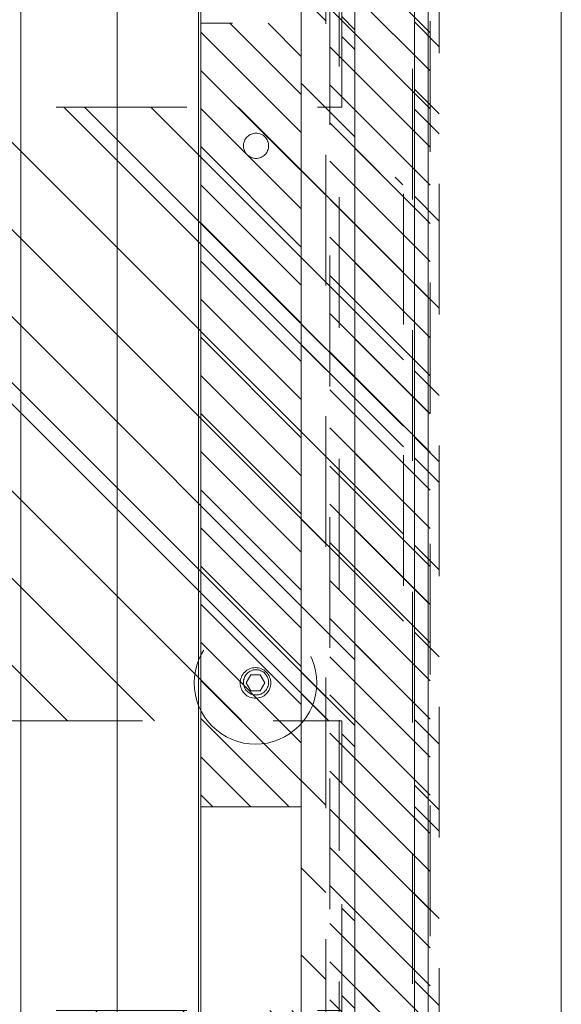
# Model space of a CAD drawing. Header units: inches. Extents: x -522 to -243, y -71 to 49.
# Tile 37 of 54: x -248.14 to -242.62, y -17.17 to -7.13. Entities that reach past the tile are written whole.
import ezdxf

# ---------------------------------------------------------------- set-up
doc = ezdxf.new("R2010")
doc.units = ezdxf.units.IN
doc.header["$LTSCALE"] = 32
doc.header["$MEASUREMENT"] = 0
doc.linetypes.add('Dash Style-1', pattern=[0.083328, 0.041656, -0.041672])
for name, color, linetype, lineweight in [('DashLine', 7, 'Dash Style-1', 13), ('DashLineFill', 7, 'Dash Style-1', 13), ('Drawing', 7, 'Continuous', 18), ('Metal-Black', 7, 'Continuous', 18), ('None', 7, 'Continuous', 18), ('SolidLine', 7, 'Continuous', 15), ('Wood_1-H', 7, 'Continuous', 13)]:
    doc.layers.add(name, color=color, linetype=linetype, lineweight=lineweight)
doc.layers.add('Electrical', color=1, linetype='Dash Style-1', lineweight=15, true_color=0xff0000)
pattern_1 = [(45, (0, 0), (-0.3333333, -0.7222222), [])]
pattern_2 = [(45, (0, 0), (-1.61302, 1.93572), []), (45, (-1.0608, 1.0608), (-0.472346, 0.416761), [])]

# ---------------------------------------------------------------- blocks, each defined once
blk = doc.blocks.new('Group')
at = {"layer": 'DashLineFill', "linetype": 'Continuous', "lineweight": 13}
h = blk.add_hatch(dxfattribs=at)
h.set_pattern_fill('Steel', color=253, style=0, pattern_type=2)
h.set_pattern_definition(pattern_2)
h.paths.add_polyline_path([(12, -12), (59.992, -12), (59.992, -12.252), (12, -12.252)])
at = {"layer": 'Electrical', "linetype": 'Continuous', "lineweight": 5, "true_color": 0xdd0000}
h = blk.add_hatch(dxfattribs=at)
h.set_pattern_fill('ElectricalHatch', color=12, style=0, pattern_type=2)
h.set_pattern_definition(pattern_1)
h.paths.add_polyline_path([(31.99, -12.252), (39.982, -12.252), (39.982, -13.276), (31.99, -13.276)])
at = {"layer": 'DashLineFill', "flags": 128}
blk.add_lwpolyline([(12, -12), (59.992, -12), (59.992, -12.252), (12, -12.252)], close=True, dxfattribs=at)
at = {"layer": 'Electrical', "flags": 128}
blk.add_lwpolyline([(31.99, -12.252), (39.982, -12.252), (39.982, -13.276), (31.99, -13.276)], close=True, dxfattribs=at)
at = {"layer": 'SolidLine', "flags": 128}
blk.add_lwpolyline([(12, -12.252), (59.992, -12.252), (59.992, -13.276), (12, -13.276)], close=True, dxfattribs=at)
blk = doc.blocks.new('Group-1')
at = {"layer": 'None'}
blk.add_blockref('Group', (0, 0), dxfattribs=at)
blk = doc.blocks.new('SL Wall Tile (2D)')
at = {"layer": 'None'}
blk.add_blockref('Group-1', (0, 0), dxfattribs=at)
at = {"layer": 'Drawing', "color": 0, "flags": 1}
for tag in ['Tag', 'Catalog', 'FinishGroup', 'Custom', 'Discount', 'Item1', 'Item2', 'Item3', 'Item4', 'Item5', 'Item6', 'Item7', 'Item8', 'Item9', 'Item10', 'Item11', 'Item12', 'Item13', 'Item14', 'Item15', 'Item16', 'Item17', 'Item18', 'Item19', 'Item20', 'Item21', 'Item22', 'Item23', 'Item24', 'Item25', 'Option1', 'Option2', 'Option3', 'Option4', 'Option5', 'Option6', 'Option7', 'Option8', 'Option9', 'Option10', 'Option11', 'Option12']:
    blk.add_attdef(tag, (-162.52, -32.173), '', height=0.00709, dxfattribs=at)
blk = doc.blocks.new('Group-4')
at = {"layer": 'Drawing', "rotation": 270}
blk.add_blockref('SL Wall Tile (2D)', (126.441, 39.799), dxfattribs=at)
at = {"layer": 'Drawing', "color": 0, "flags": 1}
for tag in ['Tag', 'Catalog', 'FinishGroup', 'Custom', 'Discount', 'Item1', 'Item2', 'Item3', 'Item4', 'Item5', 'Item6', 'Item7', 'Item8', 'Item9', 'Item10', 'Item11', 'Item12', 'Item13', 'Item14', 'Item15', 'Item16', 'Item17', 'Item18', 'Item19', 'Item20', 'Item21', 'Item22', 'Item23', 'Item24', 'Item25', 'Option1', 'Option2', 'Option3', 'Option4', 'Option5', 'Option6', 'Option7', 'Option8', 'Option9', 'Option10', 'Option11', 'Option12']:
    blk.add_attdef(tag, (-162.52, -32.173), '', height=0.00709, dxfattribs=at)
blk = doc.blocks.new('Group-6')
at = {"layer": 'SolidLine', "flags": 128}
blk.add_lwpolyline([(-11.791, -0.591, -0.414214), (-8.799, 2.402), (27.224, 2.402, -0.414214), (30.217, -0.591), (30.217, -72.598, -0.414214), (27.224, -75.591), (-8.799, -75.591, -0.414214), (-11.791, -72.598)], format="xyb", close=True, dxfattribs=at)
blk = doc.blocks.new('Group-41')
at = {"layer": 'None'}
blk.add_blockref('Group-6', (0, 0), dxfattribs=at)
blk = doc.blocks.new('SL Huddle Table (2D)')
at = {"layer": 'None'}
blk.add_blockref('Group-41', (0, 0), dxfattribs=at)
at = {"layer": 'Drawing', "color": 0, "flags": 1}
for tag in ['Catalog', 'Custom', 'Tag', 'Option1', 'Option2', 'Option3', 'Option4', 'Option5', 'Option6', 'Option7', 'Option8', 'Option9', 'Option10', 'Option11', 'Option12', 'FinishGroup', 'Discount', 'Item1', 'Item2', 'Item3', 'Item4', 'Item5', 'Item6', 'Item7', 'Item8', 'Item9', 'Item10', 'Item11', 'Item12', 'Item13', 'Item14', 'Item15', 'Item16', 'Item17', 'Item18', 'Item19', 'Item20', 'Item21', 'Item22', 'Item23', 'Item24', 'Item25']:
    blk.add_attdef(tag, (34.318, -16.332), '', height=0.00709, dxfattribs=at)
blk = doc.blocks.new('1BP8DW-Leveler (2D)')
at = {"layer": 'DashLine', "flags": 128}
for points in [[(0.625, 0), (0.622, -0.061), (0.613, -0.122), (0.598, -0.181), (0.577, -0.239), (0.551, -0.295), (0.52, -0.347), (0.483, -0.396), (0.442, -0.442), (0.396, -0.483), (0.347, -0.52), (0.295, -0.551), (0.239, -0.577), (0.181, -0.598), (0.122, -0.613), (0.061, -0.622), (0, -0.625), (-0.061, -0.622), (-0.122, -0.613), (-0.181, -0.598), (-0.239, -0.577), (-0.295, -0.551), (-0.347, -0.52), (-0.396, -0.483), (-0.442, -0.442), (-0.483, -0.396), (-0.52, -0.347), (-0.551, -0.295), (-0.577, -0.239), (-0.598, -0.181), (-0.613, -0.122), (-0.622, -0.061), (-0.625, 0), (-0.622, 0.061), (-0.613, 0.122), (-0.598, 0.181), (-0.577, 0.239), (-0.551, 0.295), (-0.52, 0.347), (-0.483, 0.396), (-0.442, 0.442), (-0.396, 0.483), (-0.347, 0.52), (-0.295, 0.551), (-0.239, 0.577), (-0.181, 0.598), (-0.122, 0.613), (-0.061, 0.622), (0, 0.625), (0.061, 0.622), (0.122, 0.613), (0.181, 0.598), (0.239, 0.577), (0.295, 0.551), (0.347, 0.52), (0.396, 0.483), (0.442, 0.442), (0.483, 0.396), (0.52, 0.347), (0.551, 0.295), (0.577, 0.239), (0.598, 0.181), (0.613, 0.122), (0.622, 0.061)], [(0, 0.156), (0.015, 0.155), (0.03, 0.153), (0.045, 0.15), (0.06, 0.144), (0.074, 0.138), (0.087, 0.13), (0.099, 0.121), (0.11, 0.11), (0.121, 0.099), (0.13, 0.087), (0.138, 0.074), (0.144, 0.06), (0.15, 0.045), (0.153, 0.03), (0.155, 0.015), (0.156, 0), (0.155, -0.015), (0.153, -0.03), (0.15, -0.045), (0.144, -0.06), (0.138, -0.074), (0.13, -0.087), (0.121, -0.099), (0.11, -0.11), (0.099, -0.121), (0.087, -0.13), (0.074, -0.138), (0.06, -0.144), (0.045, -0.15), (0.03, -0.153), (0.015, -0.155), (0, -0.156), (-0.015, -0.155), (-0.03, -0.153), (-0.045, -0.15), (-0.06, -0.144), (-0.074, -0.138), (-0.087, -0.13), (-0.099, -0.121), (-0.11, -0.11), (-0.121, -0.099), (-0.13, -0.087), (-0.138, -0.074), (-0.144, -0.06), (-0.15, -0.045), (-0.153, -0.03), (-0.155, -0.015), (-0.156, 0), (-0.155, 0.015), (-0.153, 0.03), (-0.15, 0.045), (-0.144, 0.06), (-0.138, 0.074), (-0.13, 0.087), (-0.121, 0.099), (-0.11, 0.11), (-0.099, 0.121), (-0.087, 0.13), (-0.074, 0.138), (-0.06, 0.144), (-0.045, 0.15), (-0.03, 0.153), (-0.015, 0.155)], [(0, 0.094), (-0.081, 0.047), (-0.081, -0.047), (0, -0.094), (0.081, -0.047), (0.081, 0.047)]]:
    blk.add_lwpolyline(points, close=True, dxfattribs=at)
blk = doc.blocks.new('1BRPX9-Util_Bkt_Lg-N (2D)')
at = {"layer": 'DashLineFill', "linetype": 'Continuous', "lineweight": 13}
h = blk.add_hatch(dxfattribs=at)
h.set_pattern_fill('Steel', color=253, style=0, pattern_type=2)
h.set_pattern_definition(pattern_2)
edge = h.paths.add_edge_path()
edge.add_line((-4.469, 7.539), (-2.421, 7.539))
edge.add_line((-2.421, 7.539), (-2.421, 7.917))
edge.add_arc((-2.303, 7.917), 0.118, 90, 180, ccw=False)
edge.add_line((-2.303, 8.035), (2.303, 8.035))
edge.add_arc((2.303, 7.917), 0.118, 0, 90, ccw=False)
edge.add_line((2.421, 7.917), (2.421, 7.539))
edge.add_line((2.421, 7.539), (4.469, 7.539))
edge.add_line((4.469, 7.539), (4.469, 7.406))
edge.add_line((4.469, 7.406), (3.13, 7.406))
edge.add_line((3.13, 7.406), (3.13, -2.012))
edge.add_line((3.13, -2.012), (4.469, -2.012))
edge.add_line((4.469, -2.012), (4.469, -2.146))
edge.add_line((4.469, -2.146), (2.421, -2.146))
edge.add_line((2.421, -2.146), (2.421, -2.524))
edge.add_arc((2.303, -2.524), 0.118, 270, 360, ccw=False)
edge.add_line((2.303, -2.642), (-2.303, -2.642))
edge.add_arc((-2.303, -2.524), 0.118, 180, 270, ccw=False)
edge.add_line((-2.421, -2.524), (-2.421, -2.146))
edge.add_line((-2.421, -2.146), (-4.469, -2.146))
edge.add_line((-4.469, -2.146), (-4.469, -2.012))
edge.add_line((-4.469, -2.012), (-3.13, -2.012))
edge.add_line((-3.13, -2.012), (-3.13, 7.406))
edge.add_line((-3.13, 7.406), (-4.469, 7.406))
edge.add_line((-4.469, 7.406), (-4.469, 7.539))
at = {"layer": 'DashLineFill', "flags": 128}
blk.add_lwpolyline([(-4.469, 7.539), (-2.421, 7.539), (-2.421, 7.917, -0.414214), (-2.303, 8.035), (2.303, 8.035, -0.414214), (2.421, 7.917), (2.421, 7.539), (4.469, 7.539), (4.469, 7.406), (3.13, 7.406), (3.13, -2.012), (4.469, -2.012), (4.469, -2.146), (2.421, -2.146), (2.421, -2.524, -0.414214), (2.303, -2.642), (-2.303, -2.642, -0.414214), (-2.421, -2.524), (-2.421, -2.146), (-4.469, -2.146), (-4.469, -2.012), (-3.13, -2.012), (-3.13, 7.406), (-4.469, 7.406)], format="xyb", close=True, dxfattribs=at)
at = {"layer": 'SolidLine', "flags": 128}
for points in [[(-2.736, 6.403), (-2.749, 6.404), (-2.761, 6.405), (-2.774, 6.409), (-2.785, 6.413), (-2.797, 6.418), (-2.808, 6.425), (-2.818, 6.432), (-2.827, 6.441), (-2.836, 6.45), (-2.843, 6.46), (-2.85, 6.471), (-2.855, 6.482), (-2.859, 6.494), (-2.862, 6.506), (-2.864, 6.519), (-2.865, 6.531), (-2.864, 6.544), (-2.862, 6.557), (-2.859, 6.569), (-2.855, 6.581), (-2.85, 6.592), (-2.843, 6.603), (-2.836, 6.613), (-2.827, 6.622), (-2.818, 6.631), (-2.808, 6.638), (-2.797, 6.645), (-2.785, 6.65), (-2.774, 6.654), (-2.761, 6.658), (-2.749, 6.659), (-2.736, 6.66), (-2.724, 6.659), (-2.711, 6.658), (-2.699, 6.654), (-2.687, 6.65), (-2.676, 6.645), (-2.665, 6.638), (-2.655, 6.631), (-2.645, 6.622), (-2.637, 6.613), (-2.629, 6.603), (-2.623, 6.592), (-2.618, 6.581), (-2.613, 6.569), (-2.61, 6.557), (-2.608, 6.544), (-2.608, 6.531), (-2.608, 6.519), (-2.61, 6.506), (-2.613, 6.494), (-2.618, 6.482), (-2.623, 6.471), (-2.629, 6.46), (-2.637, 6.45), (-2.645, 6.441), (-2.655, 6.432), (-2.665, 6.425), (-2.676, 6.418), (-2.687, 6.413), (-2.699, 6.409), (-2.711, 6.405), (-2.724, 6.404)], [(2.736, 6.403), (2.724, 6.404), (2.711, 6.405), (2.699, 6.409), (2.687, 6.413), (2.676, 6.418), (2.665, 6.425), (2.655, 6.432), (2.645, 6.441), (2.637, 6.45), (2.629, 6.46), (2.623, 6.471), (2.618, 6.482), (2.613, 6.494), (2.61, 6.506), (2.608, 6.519), (2.608, 6.531), (2.608, 6.544), (2.61, 6.557), (2.613, 6.569), (2.618, 6.581), (2.623, 6.592), (2.629, 6.603), (2.637, 6.613), (2.645, 6.622), (2.655, 6.631), (2.665, 6.638), (2.676, 6.645), (2.687, 6.65), (2.699, 6.654), (2.711, 6.658), (2.724, 6.659), (2.736, 6.66), (2.749, 6.659), (2.761, 6.658), (2.774, 6.654), (2.785, 6.65), (2.797, 6.645), (2.808, 6.638), (2.818, 6.631), (2.827, 6.622), (2.836, 6.613), (2.843, 6.603), (2.85, 6.592), (2.855, 6.581), (2.859, 6.569), (2.862, 6.557), (2.864, 6.544), (2.865, 6.531), (2.864, 6.519), (2.862, 6.506), (2.859, 6.494), (2.855, 6.482), (2.85, 6.471), (2.843, 6.46), (2.836, 6.45), (2.827, 6.441), (2.818, 6.432), (2.808, 6.425), (2.797, 6.418), (2.785, 6.413), (2.774, 6.409), (2.761, 6.405), (2.749, 6.404)]]:
    blk.add_lwpolyline(points, close=True, dxfattribs=at)
at = {"layer": 'Metal-Black', "color": 7}
blk.add_blockref('1BP8DW-Leveler (2D)', (2.742, 6.526), dxfattribs=at)
blk = doc.blocks.new('1BRPX8-Util_Bkt_Lg-F (2D)')
at = {"layer": 'DashLineFill', "linetype": 'Continuous', "lineweight": 13}
h = blk.add_hatch(dxfattribs=at)
h.set_pattern_fill('Steel', color=253, style=0, pattern_type=2)
h.set_pattern_definition(pattern_2)
edge = h.paths.add_edge_path()
edge.add_line((-4.469, 7.539), (-2.421, 7.539))
edge.add_line((-2.421, 7.539), (-2.421, 7.917))
edge.add_arc((-2.303, 7.917), 0.118, 90, 180, ccw=False)
edge.add_line((-2.303, 8.035), (2.303, 8.035))
edge.add_arc((2.303, 7.917), 0.118, 0, 90, ccw=False)
edge.add_line((2.421, 7.917), (2.421, 7.539))
edge.add_line((2.421, 7.539), (4.469, 7.539))
edge.add_line((4.469, 7.539), (4.469, 7.406))
edge.add_line((4.469, 7.406), (3.13, 7.406))
edge.add_line((3.13, 7.406), (3.13, -2.012))
edge.add_line((3.13, -2.012), (4.469, -2.012))
edge.add_line((4.469, -2.012), (4.469, -2.146))
edge.add_line((4.469, -2.146), (2.421, -2.146))
edge.add_line((2.421, -2.146), (2.421, -2.524))
edge.add_arc((2.303, -2.524), 0.118, 270, 360, ccw=False)
edge.add_line((2.303, -2.642), (-2.303, -2.642))
edge.add_arc((-2.303, -2.524), 0.118, 180, 270, ccw=False)
edge.add_line((-2.421, -2.524), (-2.421, -2.146))
edge.add_line((-2.421, -2.146), (-4.469, -2.146))
edge.add_line((-4.469, -2.146), (-4.469, -2.012))
edge.add_line((-4.469, -2.012), (-3.13, -2.012))
edge.add_line((-3.13, -2.012), (-3.13, 7.406))
edge.add_line((-3.13, 7.406), (-4.469, 7.406))
edge.add_line((-4.469, 7.406), (-4.469, 7.539))
at = {"layer": 'DashLineFill', "flags": 128}
blk.add_lwpolyline([(-4.469, 7.539), (-2.421, 7.539), (-2.421, 7.917, -0.414214), (-2.303, 8.035), (2.303, 8.035, -0.414214), (2.421, 7.917), (2.421, 7.539), (4.469, 7.539), (4.469, 7.406), (3.13, 7.406), (3.13, -2.012), (4.469, -2.012), (4.469, -2.146), (2.421, -2.146), (2.421, -2.524, -0.414214), (2.303, -2.642), (-2.303, -2.642, -0.414214), (-2.421, -2.524), (-2.421, -2.146), (-4.469, -2.146), (-4.469, -2.012), (-3.13, -2.012), (-3.13, 7.406), (-4.469, 7.406)], format="xyb", close=True, dxfattribs=at)
blk = doc.blocks.new('Group-48')
at = {"layer": 'Electrical', "linetype": 'Continuous', "lineweight": 5, "true_color": 0xdd0000}
h = blk.add_hatch(dxfattribs=at)
h.set_pattern_fill('ElectricalHatch', color=12, style=0, pattern_type=2)
h.set_pattern_definition(pattern_1)
h.paths.add_polyline_path([(43.957, -0.02), (76.043, -0.02), (76.043, -0.768), (43.957, -0.768)])
at = {"layer": 'Electrical', "flags": 128}
blk.add_lwpolyline([(43.957, -0.02), (76.043, -0.02), (76.043, -0.768), (43.957, -0.768)], close=True, dxfattribs=at)
at = {"layer": 'SolidLine', "flags": 128}
for points in [[(0.748, -0.02), (119.252, -0.02), (119.252, -0.768), (0.748, -0.768)], [(0.748, -0.768), (119.252, -0.768), (119.252, -11.201), (0.748, -11.201)]]:
    blk.add_lwpolyline(points, close=True, dxfattribs=at)
at = {"layer": 'DashLine', "color": 7}
blk.add_blockref('1BRPX9-Util_Bkt_Lg-N (2D)', (60, -8.307), dxfattribs=at)
at = {"layer": 'Wood_1-H', "color": 7}
blk.add_blockref('1BRPX8-Util_Bkt_Lg-F (2D)', (69.213, -8.307), dxfattribs=at)
blk = doc.blocks.new('Group-49')
at = {"layer": 'None'}
blk.add_blockref('Group-48', (0, 0), dxfattribs=at)
blk = doc.blocks.new('SL Utility Cabinet (2D)')
at = {"layer": 'None'}
blk.add_blockref('Group-49', (0, 0), dxfattribs=at)
at = {"layer": 'Drawing', "color": 0, "flags": 1}
for tag in ['Catalog', 'Custom', 'Tag', 'Option1', 'Option2', 'Option3', 'Option4', 'Option5', 'Option6', 'Option7', 'Option8', 'Option9', 'Option10', 'Option11', 'Option12', 'FinishGroup', 'Discount', 'Item1', 'Item2', 'Item3', 'Item4', 'Item5', 'Item6', 'Item7', 'Item8', 'Item9', 'Item10', 'Item11', 'Item12', 'Item13', 'Item14', 'Item15', 'Item16', 'Item17', 'Item18', 'Item19', 'Item20', 'Item21', 'Item22', 'Item23', 'Item24', 'Item25']:
    blk.add_attdef(tag, (95.102, -56.177), '', height=0.00709, dxfattribs=at)
blk = doc.blocks.new('Group-51')
at = {"layer": 'Electrical', "linetype": 'Continuous', "lineweight": 5, "true_color": 0xdd0000}
h = blk.add_hatch(dxfattribs=at)
h.set_pattern_fill('ElectricalHatch', color=12, style=0, pattern_type=2)
h.set_pattern_definition(pattern_1)
h.paths.add_polyline_path([(47.992, 0), (72.008, 0), (72.008, -1.024), (47.992, -1.024)])
at = {"layer": 'Electrical', "flags": 128}
blk.add_lwpolyline([(47.992, 0), (72.008, 0), (72.008, -1.024), (47.992, -1.024)], close=True, dxfattribs=at)
blk = doc.blocks.new('Group-53')
at = {"layer": 'SolidLine', "flags": 128}
blk.add_lwpolyline([(0, 1.339), (120, 1.339), (120, -2.362), (0, -2.362)], close=True, dxfattribs=at)
at = {"layer": 'None'}
blk.add_blockref('Group-51', (0, 0), dxfattribs=at)
blk = doc.blocks.new('SL Wall Panel (2D)')
at = {"layer": 'None'}
blk.add_blockref('Group-53', (0, 0), dxfattribs=at)
at = {"layer": 'Drawing', "color": 0, "flags": 1}
for tag in ['Catalog', 'Custom', 'Tag', 'Option1', 'Option2', 'Option3', 'Option4', 'Option5', 'Option6', 'Option7', 'Option8', 'Option9', 'Option10', 'Option11', 'Option12', 'FinishGroup', 'Discount', 'Item1', 'Item2', 'Item3', 'Item4', 'Item5', 'Item6', 'Item7', 'Item8', 'Item9', 'Item10', 'Item11', 'Item12', 'Item13', 'Item14', 'Item15', 'Item16', 'Item17', 'Item18', 'Item19', 'Item20', 'Item21', 'Item22', 'Item23', 'Item24', 'Item25']:
    blk.add_attdef(tag, (103.504, -68.177), '', height=0.00709, dxfattribs=at)
blk = doc.blocks.new('Group-54')
at = {"layer": 'DashLineFill', "linetype": 'Continuous', "lineweight": 13}
h = blk.add_hatch(dxfattribs=at)
h.set_pattern_fill('Steel', color=253, style=0, pattern_type=2)
h.set_pattern_definition(pattern_2)
h.paths.add_polyline_path([(12, -12), (54.008, -12), (54.008, -12.252), (12, -12.252)])
at = {"layer": 'DashLine', "flags": 128}
blk.add_lwpolyline([(53.467, -13.02), (12.522, -13.02), (12.522, -12.783), (12.758, -12.783), (12.758, -12.272), (53.23, -12.272), (53.23, -12.783), (53.467, -12.783)], close=True, dxfattribs=at)
at = {"layer": 'DashLineFill', "flags": 128}
blk.add_lwpolyline([(12, -12), (54.008, -12), (54.008, -12.252), (12, -12.252)], close=True, dxfattribs=at)
at = {"layer": 'SolidLine', "flags": 128}
blk.add_lwpolyline([(12, -12.252), (54.008, -12.252), (54.008, -16.268), (12, -16.268)], close=True, dxfattribs=at)
blk = doc.blocks.new('Group-56')
at = {"layer": 'None'}
blk.add_blockref('Group-54', (0, 0), dxfattribs=at)
blk = doc.blocks.new('SL Overhead (2D)')
at = {"layer": 'None'}
blk.add_blockref('Group-56', (0, 0), dxfattribs=at)
at = {"layer": 'Drawing', "color": 0, "flags": 1}
for tag in ['Tag', 'Catalog', 'Custom', 'FinishGroup', 'Discount', 'Item2', 'Item3', 'Item6', 'Item8', 'Item9', 'Item10', 'Item12', 'Item13', 'Item16', 'Item18', 'Item19', 'Item20', 'Item21', 'Item22', 'Item23', 'Item24', 'Item25', 'Option1', 'Option2', 'Option3', 'Option4', 'Option5', 'Option6', 'Option7', 'Option8', 'Option9', 'Option10', 'Option11', 'Option12', 'Item1', 'Item4', 'Item5', 'Item7', 'Item11', 'Item14', 'Item15', 'Item17']:
    blk.add_attdef(tag, (110.062, -29.153), '', height=0.00709, dxfattribs=at)

msp = doc.modelspace()

# ---------------------------------------------------------------- block references
at = {"layer": 'Drawing', "rotation": 270}
msp.add_blockref('SL Wall Panel (2D)', (-243.956, 48.845), dxfattribs=at)
at = {"layer": 'Drawing', "color": 7}
msp.add_blockref('Group-4', (-359.459, -14.977), dxfattribs=at)

# ---------------------------------------------------------------- next in the draw order: block references
at = {"layer": 'Drawing', "rotation": 270}
msp.add_blockref('SL Huddle Table (2D)', (-249.551, -1.093), dxfattribs=at)

# ---------------------------------------------------------------- next in the draw order: block references
for name, p in [('SL Utility Cabinet (2D)', (-243.956, 48.845)), ('SL Overhead (2D)', (-231.864, 21.858))]:
    msp.add_blockref(name, p, dxfattribs=at)

doc.saveas('drawing.dxf')
